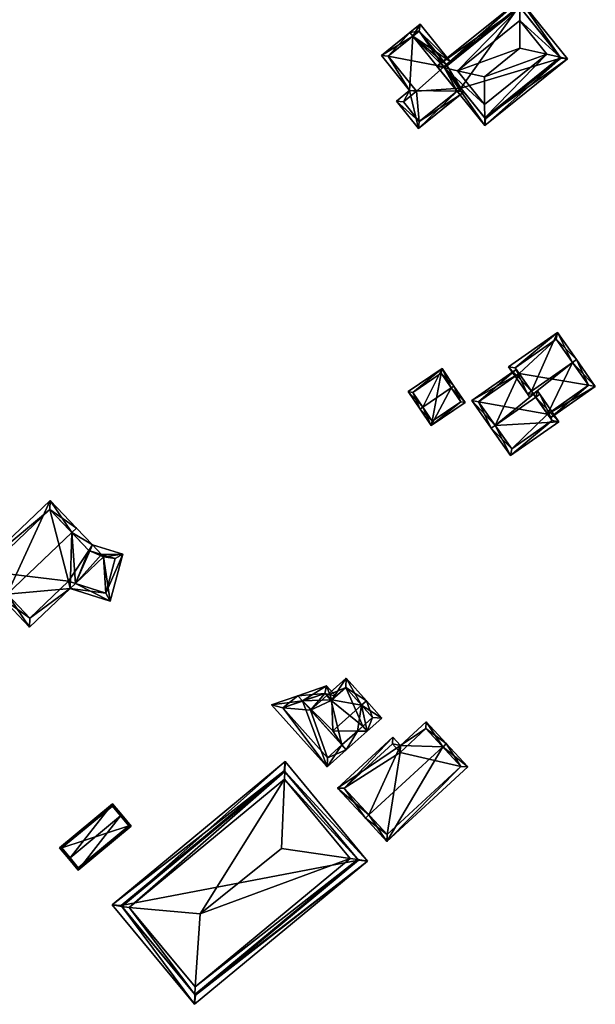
# Model space of a CAD drawing. Header units: inches. Extents: x 2523744 to 2528136, y 1148995 to 1152010.
# Tile 149 of 256: x 2526063 to 2526152, y 1150985 to 1151137. Entities that reach past the tile are written whole.
import ezdxf

# ---------------------------------------------------------------- set-up
doc = ezdxf.new("R2010")
doc.units = ezdxf.units.IN
doc.header["$MEASUREMENT"] = 0
doc.layers.add('Gebaeude Einzelhaus', color=10, linetype='Continuous')

msp = doc.modelspace()

# ---------------------------------------------------------------- meshes
at = {"layer": 'Gebaeude Einzelhaus'}
mesh = msp.add_polyface(dxfattribs=at)
corners = [(2526146.809, 1151131.49, 434.751), (2526140.571, 1151140.435, 434.265), (2526140.579, 1151139.23, 434.751), (2526147.985, 1151131.224, 434.264), (2526140.594, 1151137.15, 435.592), (2526144.78, 1151131.948, 435.592), (2526135.118, 1151124.17, 435.592), (2526135.132, 1151122.092, 434.752), (2526135.14, 1151120.885, 434.264), (2526127.726, 1151130.096, 434.265), (2526128.904, 1151129.83, 434.752), (2526130.931, 1151129.373, 435.592), (2526140.603, 1151132.883, 438.246), (2526135.098, 1151128.451, 438.246), (2526146.931, 1151131.338, 434.651), (2526128.781, 1151129.983, 434.651), (2526140.458, 1151139.381, 434.652), (2526135.254, 1151121.94, 434.651), (2526146.931, 1151131.338, 424.994), (2526140.458, 1151139.381, 424.994), (2526129.198, 1151130.319, 433.165), (2526129.198, 1151130.319, 424.994), (2526128.781, 1151129.983, 433.485), (2526131.442, 1151126.677, 433.485), (2526135.254, 1151121.94, 424.994), (2526131.442, 1151126.677, 424.994), (2526128.781, 1151129.983, 424.994)]
mesh.append_faces([[corners[k] for k in face] for face in [(7, 17, 8), (10, 7, 8), (8, 17, 14), (15, 10, 9), (9, 10, 8), (16, 15, 1), (2, 16, 1), (0, 2, 1), (1, 15, 9), (14, 0, 3), (8, 14, 3), (3, 0, 1), (11, 6, 13), (12, 11, 13), (12, 4, 11), (5, 13, 6), (5, 12, 13), (12, 5, 4), (10, 6, 11), (10, 7, 6), (9, 8, 10), (10, 8, 7), (2, 11, 4), (2, 10, 11), (2, 9, 10), (2, 1, 9), (5, 7, 0), (0, 7, 3), (3, 7, 8), (5, 6, 7), (0, 4, 5), (0, 2, 4), (3, 1, 0), (0, 1, 2)]], dxfattribs={"color": 13})
mesh.append_faces([[corners[k] for k in face] for face in [(18, 25, 19), (19, 25, 21), (21, 25, 26), (18, 24, 25), (14, 17, 18), (18, 17, 24), (24, 23, 25), (23, 10, 22), (22, 10, 15), (23, 7, 10), (24, 17, 23), (23, 17, 7), (15, 20, 22), (20, 19, 21), (15, 16, 20), (20, 16, 19), (0, 19, 2), (2, 19, 16), (0, 18, 19), (0, 14, 18)]], dxfattribs={"color": 41})
mesh = msp.add_polyface(dxfattribs=at)
corners = [(2526123.999, 1151134.729, 433.933), (2526123.528, 1151135.314, 433.933), (2526119.115, 1151131.763, 431.585), (2526123.5, 1151126.315, 431.585), (2526124.885, 1151120.436, 430.504), (2526121.469, 1151124.68, 430.504), (2526130.858, 1151126.207, 433.933), (2526131.328, 1151125.623, 433.933), (2526129.783, 1151130.789, 432.717), (2526125.114, 1151136.59, 432.717), (2526129.198, 1151130.319, 433.165), (2526128.781, 1151129.983, 433.485), (2526131.912, 1151126.093, 433.485), (2526131.442, 1151126.677, 433.485), (2526125, 1151135.535, 433.165), (2526122.524, 1151124.566, 430.815), (2526124.999, 1151121.491, 430.815), (2526120.17, 1151131.649, 431.896), (2526124.555, 1151126.201, 431.896), (2526125, 1151135.535, 424.994), (2526129.198, 1151130.319, 424.994), (2526120.17, 1151131.649, 424.994), (2526124.555, 1151126.201, 424.994), (2526122.524, 1151124.566, 424.994), (2526124.999, 1151121.491, 424.994), (2526131.442, 1151126.677, 424.994), (2526128.781, 1151129.983, 424.994)]
mesh.append_faces([[corners[k] for k in face] for face in [(4, 16, 7), (7, 16, 6), (17, 1, 0), (17, 2, 1), (15, 3, 18), (18, 3, 17), (17, 3, 2), (4, 5, 16), (16, 5, 15), (15, 5, 3), (14, 8, 10), (14, 9, 8), (14, 1, 9), (14, 0, 1), (7, 6, 12), (12, 6, 13), (11, 6, 13), (13, 6, 12), (12, 6, 7), (10, 0, 11), (11, 0, 6), (0, 9, 1), (10, 8, 0), (0, 8, 9), (6, 4, 7), (0, 3, 6), (6, 3, 4), (4, 3, 5), (0, 2, 3), (0, 1, 2)]], dxfattribs={"color": 13})
mesh.append_faces([[corners[k] for k in face] for face in [(22, 24, 23), (22, 25, 24), (20, 26, 19), (19, 26, 21), (21, 26, 22), (22, 26, 25), (16, 25, 6), (6, 25, 13), (16, 24, 25), (16, 15, 24), (24, 15, 23), (15, 22, 23), (15, 18, 22), (18, 17, 22), (22, 17, 21), (17, 19, 21), (0, 14, 17), (17, 14, 19), (19, 10, 20), (19, 14, 10)]], dxfattribs={"color": 41})
mesh = msp.add_polyface(dxfattribs=at)
corners = [(2526144.88, 1151076.17, 428.154), (2526145.311, 1151075.555, 427.493), (2526152.278, 1151080.434, 427.493), (2526148.738, 1151084.18, 431.982), (2526149.353, 1151084.61, 431.982), (2526142.704, 1151079.276, 431.492), (2526142.373, 1151079.723, 431.982), (2526142.692, 1151079.267, 431.492), (2526141.759, 1151079.293, 431.982), (2526142.078, 1151078.837, 431.492), (2526146.409, 1151088.813, 427.62), (2526138.815, 1151083.495, 427.62), (2526151.233, 1151080.618, 428.153), (2526146.225, 1151087.768, 428.258), (2526139.86, 1151083.311, 428.258), (2526146.225, 1151087.768, 421.433), (2526151.233, 1151080.618, 421.433), (2526139.86, 1151083.311, 421.433), (2526140.456, 1151082.46, 428.245), (2526140.456, 1151082.46, 421.433), (2526144.88, 1151076.17, 421.433), (2526144.868, 1151076.161, 421.433)]
mesh.append_faces([[corners[k] for k in face] for face in [(10, 14, 11), (11, 14, 8), (8, 14, 6), (4, 13, 10), (10, 13, 14), (4, 3, 13), (2, 12, 4), (4, 12, 3), (2, 1, 12), (12, 1, 0), (8, 7, 9), (8, 6, 7), (6, 11, 8), (4, 10, 3), (3, 10, 6), (6, 10, 11), (7, 8, 9), (5, 6, 7), (7, 6, 8), (0, 3, 5), (5, 3, 6), (0, 2, 3), (3, 2, 4), (0, 1, 2)]], dxfattribs={"color": 13})
mesh.append_faces([[corners[k] for k in face] for face in [(20, 19, 16), (16, 19, 15), (15, 19, 17), (20, 21, 19), (16, 12, 20), (20, 12, 0), (6, 18, 7), (18, 17, 19), (6, 14, 18), (18, 14, 17), (14, 13, 17), (17, 13, 15), (3, 12, 13), (13, 12, 15), (15, 12, 16)]], dxfattribs={"color": 41})
mesh = msp.add_polyface(dxfattribs=at)
corners = [(2526125.533, 1151077.222, 429.074), (2526125.119, 1151076.941, 429.074), (2526126.86, 1151074.376, 426.924), (2526129.954, 1151080.222, 429.074), (2526132.109, 1151077.938, 426.924), (2526130.368, 1151080.503, 429.074), (2526128.534, 1151083.204, 426.924), (2526123.285, 1151079.643, 426.924), (2526131.414, 1151078.07, 427.27), (2526128.401, 1151082.509, 427.254), (2526123.98, 1151079.51, 427.253), (2526126.993, 1151075.071, 427.271), (2526131.414, 1151078.07, 421.46), (2526128.401, 1151082.509, 421.46), (2526123.98, 1151079.51, 421.46), (2526126.993, 1151075.071, 421.46)]
mesh.append_faces([[corners[k] for k in face] for face in [(2, 11, 8), (0, 11, 1), (10, 0, 1), (1, 11, 2), (7, 10, 1), (9, 10, 6), (6, 10, 7), (3, 9, 5), (8, 3, 5), (5, 9, 6), (2, 8, 4), (4, 8, 5), (0, 7, 1), (3, 6, 0), (0, 6, 7), (3, 5, 6), (3, 4, 5), (0, 2, 3), (3, 2, 4), (0, 1, 2)]], dxfattribs={"color": 13})
mesh.append_faces([[corners[k] for k in face] for face in [(13, 15, 14), (12, 15, 13), (8, 15, 12), (11, 15, 8), (0, 15, 11), (14, 15, 10), (10, 15, 0), (13, 14, 10), (9, 13, 10), (12, 13, 9), (3, 12, 9), (8, 12, 3)]], dxfattribs={"color": 41})
mesh = msp.add_polyface(dxfattribs=at)
corners = [(2526136.773, 1151074.404, 431.982), (2526139.134, 1151069.725, 427.62), (2526146.631, 1151074.975, 427.62), (2526136.158, 1151073.974, 431.982), (2526143.042, 1151078.794, 431.982), (2526143.655, 1151079.224, 431.982), (2526140.456, 1151082.46, 428.245), (2526140.025, 1151083.075, 427.62), (2526133.154, 1151078.263, 427.62), (2526142.692, 1151079.267, 431.492), (2526143.318, 1151079.705, 431.492), (2526142.704, 1151079.276, 431.492), (2526139.318, 1151070.77, 428.251), (2526145.588, 1151075.159, 428.25), (2526134.199, 1151078.079, 428.245), (2526144.88, 1151076.17, 428.154), (2526145.588, 1151075.159, 421.433), (2526144.88, 1151076.17, 421.433), (2526134.199, 1151078.079, 421.433), (2526140.456, 1151082.46, 421.433), (2526139.318, 1151070.77, 421.433), (2526144.868, 1151076.161, 421.433)]
mesh.append_faces([[corners[k] for k in face] for face in [(8, 14, 3), (3, 14, 0), (8, 7, 14), (14, 7, 6), (5, 4, 10), (10, 4, 11), (2, 13, 5), (5, 13, 4), (12, 3, 0), (2, 1, 13), (13, 1, 12), (12, 1, 3), (9, 4, 11), (11, 4, 10), (10, 4, 5), (6, 0, 9), (9, 0, 4), (6, 8, 0), (0, 8, 3), (6, 7, 8), (0, 2, 4), (4, 2, 5), (3, 1, 0), (0, 1, 2)]], dxfattribs={"color": 13})
mesh.append_faces([[corners[k] for k in face] for face in [(16, 21, 17), (21, 18, 19), (16, 20, 21), (21, 20, 18), (13, 20, 16), (13, 12, 20), (0, 14, 12), (12, 14, 20), (20, 14, 18), (18, 6, 19), (18, 14, 6), (4, 15, 11), (15, 16, 17), (4, 13, 15), (15, 13, 16)]], dxfattribs={"color": 41})
mesh = msp.add_polyface(dxfattribs=at)
corners = [(2526061.095, 1151048.263, 429.828), (2526067.776, 1151062.766, 426.54), (2526056.304, 1151051.846, 426.54), (2526071.12, 1151057.806, 429.828), (2526071.843, 1151058.494, 429.828), (2526060.371, 1151047.574, 429.828), (2526071.727, 1151049.915, 426.414), (2526076.071, 1151054.051, 426.414), (2526075.732, 1151054.407, 426.687), (2526074.327, 1151055.884, 427.823), (2526070.901, 1151049.129, 426.414), (2526064.6, 1151043.131, 426.414), (2526067.741, 1151061.353, 427.097), (2526057.718, 1151051.811, 427.098), (2526073.786, 1151055.008, 427.677), (2526070.641, 1151050.262, 426.971), (2526064.635, 1151044.545, 426.971), (2526077.1, 1151047.149, 423.238), (2526079.065, 1151054.423, 425.416), (2526074.333, 1151055.89, 427.823), (2526076.408, 1151048.42, 424.016), (2526077.849, 1151053.753, 425.613), (2526075.732, 1151054.407, 419.972), (2526073.786, 1151055.008, 419.973), (2526067.741, 1151061.353, 419.973), (2526057.718, 1151051.811, 419.973), (2526064.635, 1151044.545, 419.972), (2526070.641, 1151050.262, 419.972), (2526071.727, 1151049.915, 419.972), (2526076.071, 1151054.051, 419.972), (2526076.408, 1151048.42, 419.972), (2526077.849, 1151053.753, 419.972)]
mesh.append_faces([[corners[k] for k in face] for face in [(19, 8, 9), (20, 10, 6), (20, 17, 10), (19, 18, 8), (8, 18, 21), (21, 18, 20), (20, 18, 17), (8, 19, 9), (7, 18, 8), (8, 18, 19), (6, 17, 7), (7, 17, 18), (6, 10, 17), (16, 5, 0), (16, 11, 5), (16, 10, 11), (16, 15, 10), (10, 15, 6), (9, 3, 4), (9, 14, 3), (9, 8, 14), (2, 13, 5), (5, 13, 0), (3, 12, 4), (4, 12, 1), (1, 12, 2), (2, 12, 13), (10, 0, 11), (11, 0, 5), (6, 3, 10), (10, 3, 0), (6, 9, 3), (3, 9, 4), (6, 8, 9), (6, 7, 8), (0, 2, 5), (4, 1, 3), (3, 1, 0), (0, 1, 2)]], dxfattribs={"color": 13})
mesh.append_faces([[corners[k] for k in face] for face in [(28, 29, 30), (30, 29, 31), (31, 29, 22), (21, 22, 8), (21, 31, 22), (21, 20, 31), (31, 20, 30), (6, 28, 20), (20, 28, 30), (24, 27, 25), (25, 27, 26), (24, 23, 27), (27, 23, 28), (28, 23, 29), (29, 23, 22), (15, 27, 6), (6, 27, 28), (16, 27, 15), (16, 26, 27), (16, 25, 26), (0, 13, 16), (16, 13, 25), (13, 12, 25), (25, 12, 24), (12, 23, 24), (3, 14, 12), (12, 14, 23), (8, 23, 14), (8, 22, 23)]], dxfattribs={"color": 41})
mesh = msp.add_polyface(dxfattribs=at)
corners = [(2526115.414, 1151027.026, 424.928), (2526113.666, 1151024.124, 424.252), (2526116.904, 1151027.015, 424.252), (2526113, 1151024.87, 424.927), (2526116.056, 1151031.026, 426.654), (2526119.171, 1151029.04, 424.252), (2526116.803, 1151031.693, 426.654), (2526111.605, 1151027.052, 426.654), (2526113.665, 1151035.206, 424.252), (2526111.441, 1151031.88, 424.762), (2526110.652, 1151032.515, 424.252), (2526111.318, 1151031.77, 424.762), (2526117.759, 1151029.12, 424.928), (2526113.585, 1151033.794, 424.762), (2526106.911, 1151031.688, 426.907), (2526106.189, 1151032.496, 426.907), (2526102.114, 1151031.081, 424.252), (2526110.696, 1151021.471, 424.252), (2526113, 1151024.87, 426.907), (2526113.666, 1151024.124, 426.907), (2526110.631, 1151034.039, 424.252), (2526112.063, 1151032.435, 424.252), (2526116.238, 1151027.761, 424.252), (2526103.859, 1151030.629, 424.919), (2526110.776, 1151022.884, 424.919), (2526110.33, 1151032.875, 424.863), (2526111.318, 1151031.77, 424.863), (2526113, 1151024.87, 416.601), (2526116.238, 1151027.761, 416.601), (2526117.759, 1151029.12, 416.601), (2526113.585, 1151033.794, 416.601), (2526111.318, 1151031.77, 416.601), (2526110.652, 1151032.515, 416.601), (2526108.159, 1151030.29, 416.601), (2526110.33, 1151032.875, 416.601), (2526103.859, 1151030.629, 416.601), (2526110.776, 1151022.884, 416.601)]
mesh.append_faces([[corners[k] for k in face] for face in [(19, 0, 2), (2, 0, 22), (19, 18, 0), (20, 25, 15), (15, 25, 14), (25, 9, 26), (20, 21, 25), (25, 21, 9), (19, 24, 18), (23, 15, 14), (23, 16, 15), (19, 17, 24), (24, 17, 23), (23, 17, 16), (0, 2, 22), (0, 19, 2), (7, 18, 0), (0, 18, 19), (9, 14, 7), (7, 14, 18), (21, 20, 9), (9, 20, 14), (14, 20, 15), (14, 17, 18), (18, 17, 19), (14, 16, 17), (14, 15, 16), (13, 6, 4), (13, 8, 6), (11, 10, 9), (9, 10, 13), (13, 10, 8), (2, 12, 5), (5, 12, 6), (6, 12, 4), (2, 0, 12), (2, 1, 0), (0, 1, 3), (4, 9, 7), (9, 10, 11), (4, 8, 9), (9, 8, 10), (4, 6, 8), (0, 4, 7), (4, 5, 6), (0, 2, 4), (4, 2, 5), (3, 1, 0), (0, 1, 2)]], dxfattribs={"color": 13})
mesh.append_faces([[corners[k] for k in face] for face in [(32, 33, 34), (34, 33, 35), (35, 33, 36), (36, 33, 27), (24, 3, 18), (18, 3, 0), (24, 27, 3), (24, 36, 27), (24, 23, 36), (36, 23, 35), (14, 25, 23), (23, 25, 35), (35, 25, 34), (26, 10, 25), (25, 10, 34), (34, 10, 32), (26, 11, 10), (9, 11, 26), (28, 30, 29), (28, 31, 30), (31, 33, 32), (28, 27, 31), (31, 27, 33), (11, 31, 10), (10, 31, 32), (9, 31, 11), (13, 30, 9), (9, 30, 31), (13, 29, 30), (4, 12, 13), (13, 12, 29), (0, 28, 12), (12, 28, 29), (0, 27, 28), (0, 3, 27)]], dxfattribs={"color": 41})
mesh = msp.add_polyface(dxfattribs=at)
corners = [(2526117.184, 1151014.032, 426.402), (2526116.633, 1151013.523, 426.402), (2526119.968, 1151009.909, 422.988), (2526128.631, 1151024.594, 426.402), (2526132.518, 1151021.488, 422.988), (2526129.183, 1151025.103, 426.402), (2526126.079, 1151028.465, 423.947), (2526122.088, 1151024.783, 423.947), (2526112.316, 1151018.201, 422.988), (2526120.875, 1151026.098, 422.988), (2526126.036, 1151027.405, 424.349), (2526122.045, 1151023.723, 424.349), (2526120.833, 1151025.038, 423.39), (2526113.376, 1151018.159, 423.39), (2526131.458, 1151021.53, 423.508), (2526128.698, 1151024.521, 426.333), (2526120.01, 1151010.969, 423.509), (2526126.036, 1151027.405, 416.523), (2526131.458, 1151021.53, 416.523), (2526122.045, 1151023.723, 416.523), (2526120.833, 1151025.038, 416.523), (2526113.376, 1151018.159, 416.523), (2526120.01, 1151010.969, 416.523)]
mesh.append_faces([[corners[k] for k in face] for face in [(16, 1, 0), (14, 2, 16), (16, 2, 1), (14, 4, 2), (3, 5, 15), (15, 5, 14), (14, 5, 4), (9, 13, 8), (8, 13, 1), (1, 13, 0), (7, 12, 9), (9, 12, 13), (7, 11, 12), (5, 10, 6), (6, 10, 7), (7, 10, 11), (5, 3, 10), (0, 8, 1), (3, 7, 0), (0, 7, 8), (8, 7, 9), (5, 6, 3), (3, 6, 7), (3, 4, 5), (0, 2, 3), (3, 2, 4), (0, 1, 2)]], dxfattribs={"color": 13})
mesh.append_faces([[corners[k] for k in face] for face in [(20, 19, 21), (21, 19, 22), (22, 19, 18), (18, 19, 17), (14, 22, 18), (14, 16, 22), (0, 13, 16), (16, 13, 22), (22, 13, 21), (13, 12, 21), (21, 12, 20), (12, 19, 20), (12, 11, 19), (11, 10, 19), (19, 10, 17), (10, 14, 17), (17, 14, 18), (10, 15, 14), (3, 15, 10)]], dxfattribs={"color": 41})
mesh = msp.add_polyface(dxfattribs=at)
corners = [(2526104.145, 1151020.768, 426.88), (2526116.958, 1151006.86, 426.133), (2526104.186, 1151022.285, 426.133), (2526115.46, 1151007.102, 426.88), (2526104.113, 1151019.589, 427.46), (2526114.295, 1151007.29, 427.46), (2526090.235, 1150987.37, 427.46), (2526090.202, 1150986.191, 426.88), (2526090.16, 1150984.674, 426.133), (2526080.053, 1150999.669, 427.46), (2526078.888, 1150999.857, 426.88), (2526077.39, 1151000.099, 426.133), (2526091.03, 1150998.715, 433.337), (2526103.631, 1151008.821, 433.053), (2526090.293, 1150986.081, 426.786), (2526115.55, 1151006.993, 426.787), (2526104.054, 1151020.878, 426.786), (2526078.798, 1150999.966, 426.787), (2526115.55, 1151006.993, 416.121), (2526104.054, 1151020.878, 416.121), (2526078.798, 1150999.966, 416.121), (2526090.293, 1150986.081, 416.121)]
mesh.append_faces([[corners[k] for k in face] for face in [(7, 14, 8), (10, 7, 8), (17, 10, 11), (16, 17, 11), (11, 10, 8), (0, 16, 2), (2, 16, 11), (3, 0, 1), (1, 14, 15), (15, 3, 1), (8, 14, 1), (1, 0, 2), (12, 5, 13), (6, 5, 12), (4, 12, 13), (5, 4, 13), (4, 9, 12), (9, 6, 12), (10, 7, 9), (9, 7, 6), (10, 8, 7), (10, 11, 8), (10, 2, 11), (9, 0, 10), (10, 0, 2), (9, 4, 0), (3, 7, 1), (1, 7, 8), (5, 6, 3), (3, 6, 7), (3, 4, 5), (3, 0, 4), (3, 1, 0), (0, 1, 2)]], dxfattribs={"color": 13})
mesh.append_faces([[corners[k] for k in face] for face in [(18, 21, 20), (18, 20, 19), (14, 21, 18), (14, 18, 15), (20, 21, 7), (7, 21, 14), (10, 20, 7), (17, 20, 10), (19, 20, 16), (16, 20, 17), (18, 19, 0), (0, 19, 16), (3, 18, 0), (15, 18, 3)]], dxfattribs={"color": 41})
mesh = msp.add_polyface(dxfattribs=at)
corners = [(2526070.858, 1151007.381, 423.73), (2526070.665, 1151007.221, 423.73), (2526072.111, 1151005.474, 422.214), (2526078.703, 1151013.876, 423.73), (2526080.343, 1151012.289, 422.214), (2526078.896, 1151014.036, 423.73), (2526077.466, 1151015.761, 422.214), (2526069.236, 1151008.948, 422.214), (2526079.99, 1151012.323, 422.382), (2526072.145, 1151005.826, 422.381), (2526077.434, 1151015.409, 422.384), (2526069.589, 1151008.914, 422.384), (2526077.434, 1151015.409, 416.724), (2526079.99, 1151012.323, 416.724), (2526069.589, 1151008.914, 416.724), (2526072.145, 1151005.826, 416.724)]
mesh.append_faces([[corners[k] for k in face] for face in [(0, 9, 1), (11, 0, 1), (1, 9, 2), (7, 11, 1), (10, 11, 6), (6, 11, 7), (3, 10, 5), (8, 3, 5), (5, 10, 6), (4, 9, 8), (2, 9, 4), (4, 8, 5), (0, 7, 1), (3, 6, 0), (0, 6, 7), (3, 5, 6), (3, 4, 5), (0, 2, 3), (3, 2, 4), (0, 1, 2)]], dxfattribs={"color": 13})
mesh.append_faces([[corners[k] for k in face] for face in [(13, 15, 14), (13, 14, 12), (9, 15, 13), (9, 13, 8), (14, 15, 9), (0, 14, 9), (11, 14, 0), (12, 14, 10), (10, 14, 11), (3, 12, 10), (13, 12, 8), (8, 12, 3)]], dxfattribs={"color": 41})

doc.saveas('drawing.dxf')
